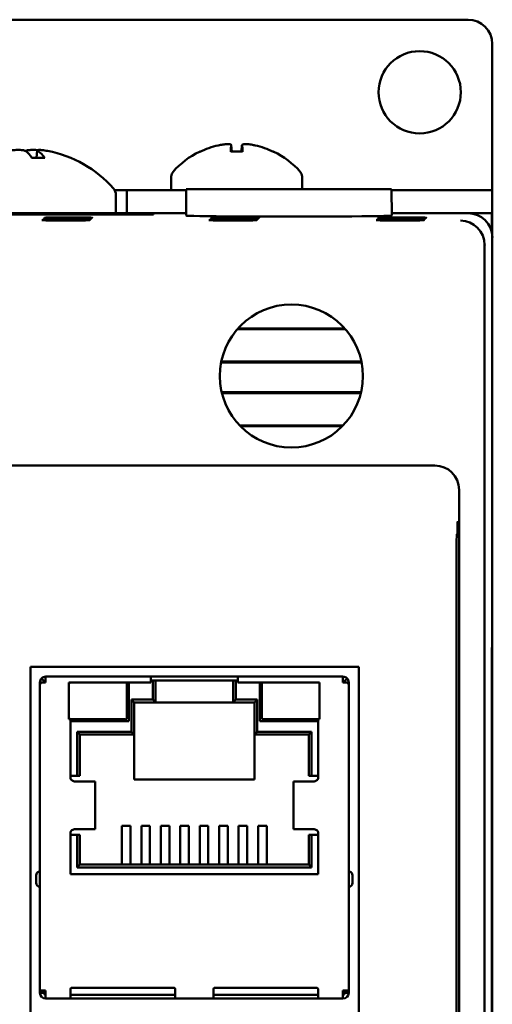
# Model space of a CAD drawing. Header units: inches. Extents: x 1.8 to 24, y 1.2 to 18.
# Tile 6 of 14: x 11.2 to 12.1, y 9.7 to 11.7. Entities that reach past the tile are written whole.
import ezdxf

# ---------------------------------------------------------------- set-up
doc = ezdxf.new("R2010")
doc.units = ezdxf.units.IN
doc.header["$LTSCALE"] = 0.8
doc.header["$MEASUREMENT"] = 0
doc.layers.add('Visible (ANSI)', color=7, linetype='Continuous', lineweight=50)

msp = doc.modelspace()

# ---------------------------------------------------------------- linework, layer by layer
at = {"layer": 'Visible (ANSI)'}
for p, q in [((9.3947, 11.7191), (12.0947, 11.7191)), ((12.1447, 11.6691), (12.1447, 11.3669)), ((11.6056, 11.4597), (11.6068, 11.4467)), ((11.6277, 11.4597), (11.6266, 11.4467)), ((11.2048, 11.449), (11.2035, 11.4339)), ((11.6288, 11.4467), (11.6045, 11.4467)), ((11.2196, 11.4339), (11.1937, 11.4339)), ((11.4817, 11.395), (11.4817, 11.3669)), ((11.7517, 11.395), (11.7517, 11.3691)), ((11.3646, 11.3669), (11.3901, 11.3669)), ((11.3672, 11.3572), (11.3672, 11.3191)), ((11.3901, 11.3669), (11.3901, 11.3191)), ((11.5126, 11.3669), (11.3901, 11.3669)), ((11.5127, 11.3691), (11.5122, 11.3141)), ((11.5127, 11.3691), (11.9367, 11.3691)), ((11.9367, 11.3691), (11.9371, 11.3141)), ((12.0947, 11.3669), (11.9367, 11.3669)), ((12.0947, 11.3669), (12.1447, 11.3669)), ((12.1447, 11.3191), (12.1447, 11.3669)), ((12.1447, 11.3669), (12.1447, 11.3669)), ((11.5122, 11.3191), (10.9521, 11.3191)), ((11.1141, 11.3176), (11.4452, 11.3176)), ((11.4452, 11.3164), (11.1141, 11.3164)), ((11.4452, 11.3176), (11.4452, 11.3164)), ((11.4452, 11.3176), (11.4452, 11.3164)), ((12.0947, 11.3191), (11.9371, 11.3191)), ((12.0947, 11.3191), (12.144, 11.3191)), ((12.144, 11.3191), (12.144, 11.277)), ((12.144, 11.3191), (12.1447, 11.3191)), ((12.1447, 11.2691), (12.1447, 11.3191)), ((12.1447, 10.4491), (12.1447, 11.2691)), ((12.1289, 11.2533), (12.1289, 7.8849)), ((11.8413, 11.0795), (11.6181, 11.0795)), ((11.8399, 11.0811), (11.6195, 11.0811)), ((11.5846, 11.0109), (11.8747, 11.0109)), ((11.5849, 11.0125), (11.8744, 11.0125)), ((11.8736, 10.9491), (11.5857, 10.9491)), ((11.8732, 10.9475), (11.5861, 10.9475)), ((11.6228, 10.8804), (11.8365, 10.8804)), ((11.6244, 10.8788), (11.8349, 10.8788)), ((12.026, 10.7976), (9.4634, 10.7976)), ((12.076, 8.3906), (12.076, 10.7476)), ((12.0728, 10.6569), (12.0715, 10.6556)), ((12.0704, 10.5306), (12.0704, 8.4701)), ((12.1437, 10.3953), (12.1442, 10.4486)), ((12.1438, 10.3932), (12.1442, 10.4437)), ((12.1442, 10.4486), (12.1447, 10.4491)), ((12.1447, 10.4441), (12.1442, 10.4441)), ((12.1447, 10.4441), (12.1442, 10.4437)), ((12.1442, 10.4437), (12.1442, 10.4437)), ((12.1447, 10.4441), (12.1447, 10.4491)), ((12.1447, 8.6941), (12.1447, 10.4441)), ((11.1909, 8.9867), (11.1909, 10.3813)), ((11.1909, 10.3813), (11.8687, 10.3813)), ((11.8687, 10.3813), (11.8687, 8.9867)), ((12.1437, 8.7429), (12.1437, 10.3953)), ((12.1437, 10.3932), (12.1438, 10.3932)), ((12.1438, 10.3932), (12.1438, 8.745)), ((11.4395, 10.3613), (11.2222, 10.3613)), ((11.2222, 10.3613), (11.2222, 10.3494)), ((11.619, 10.3613), (11.4395, 10.3613)), ((11.4395, 10.3613), (11.4395, 10.3494)), ((11.619, 10.3494), (11.619, 10.3613)), ((11.8363, 10.3613), (11.619, 10.3613)), ((11.8363, 10.3613), (11.8363, 10.3494)), ((11.2104, 10.3443), (11.2104, 10.3494)), ((11.2138, 10.3494), (11.2104, 10.3494)), ((11.2104, 9.7128), (11.2104, 10.3443)), ((11.2194, 10.3522), (11.2138, 10.3578)), ((11.2222, 10.3494), (11.2138, 10.3494)), ((11.2704, 10.3494), (11.2704, 10.2731)), ((11.4395, 10.3494), (11.2704, 10.3494)), ((11.3901, 10.277), (11.3901, 10.3455)), ((11.394, 10.3494), (11.394, 10.2691)), ((11.4395, 10.3534), (11.4418, 10.3534)), ((11.4493, 10.3534), (11.4418, 10.3534)), ((11.4434, 10.314), (11.4434, 10.3494)), ((11.4493, 10.3534), (11.4493, 10.3494)), ((11.6092, 10.3534), (11.4493, 10.3534)), ((11.4493, 10.3494), (11.4493, 10.3081)), ((11.6167, 10.3534), (11.6092, 10.3534)), ((11.6092, 10.3494), (11.6092, 10.3534)), ((11.6092, 10.3081), (11.6092, 10.3494)), ((11.6151, 10.3494), (11.6151, 10.314)), ((11.6167, 10.3534), (11.619, 10.3534)), ((11.7881, 10.3494), (11.619, 10.3494)), ((11.6645, 10.3494), (11.6645, 10.2691)), ((11.6684, 10.3455), (11.6684, 10.277)), ((11.7881, 10.2731), (11.7881, 10.3494)), ((11.8447, 10.3494), (11.8363, 10.3494)), ((11.8391, 10.3522), (11.8447, 10.3578)), ((11.8447, 10.3494), (11.8482, 10.3494)), ((11.8482, 10.3494), (11.8482, 10.3443)), ((11.8482, 10.3443), (11.8482, 9.7128)), ((11.3993, 10.2475), (11.3993, 10.314)), ((11.3993, 10.314), (11.4434, 10.314)), ((11.4052, 10.3081), (11.3993, 10.314)), ((11.4493, 10.3081), (11.4052, 10.3081)), ((11.4052, 10.3081), (11.4052, 10.2416)), ((11.4434, 10.314), (11.4493, 10.3081)), ((11.6092, 10.3081), (11.4493, 10.3081)), ((11.6151, 10.314), (11.6092, 10.3081)), ((11.6533, 10.3081), (11.6092, 10.3081)), ((11.6151, 10.314), (11.6592, 10.314)), ((11.6592, 10.314), (11.6533, 10.3081)), ((11.6533, 10.2416), (11.6533, 10.3081)), ((11.6592, 10.314), (11.6592, 10.2475)), ((11.2704, 10.2731), (11.2733, 10.2731)), ((11.2733, 10.2731), (11.2733, 10.1526)), ((11.394, 10.2691), (11.2733, 10.2691)), ((11.2743, 10.2731), (11.3861, 10.2731)), ((11.6645, 10.2691), (11.7852, 10.2691)), ((11.6724, 10.2731), (11.7842, 10.2731)), ((11.7852, 10.2731), (11.7881, 10.2731)), ((11.7852, 10.1526), (11.7852, 10.2731)), ((11.2871, 10.1565), (11.2871, 10.2475)), ((11.2871, 10.2475), (11.3993, 10.2475)), ((11.293, 10.2416), (11.2871, 10.2475)), ((11.293, 10.2416), (11.293, 10.1565)), ((11.4052, 10.2416), (11.293, 10.2416)), ((11.4052, 10.2416), (11.3993, 10.2475)), ((11.4052, 10.2416), (11.4052, 10.1487)), ((11.6592, 10.2475), (11.6533, 10.2416)), ((11.7655, 10.2416), (11.6533, 10.2416)), ((11.6533, 10.1487), (11.6533, 10.2416)), ((11.6592, 10.2475), (11.7714, 10.2475)), ((11.7655, 10.2416), (11.7714, 10.2475)), ((11.7655, 10.1565), (11.7655, 10.2416)), ((11.7714, 10.2475), (11.7714, 10.1565)), ((11.2733, 10.1565), (11.2871, 10.1565)), ((11.2871, 10.1565), (11.293, 10.1565)), ((11.7655, 10.1565), (11.7714, 10.1565)), ((11.7714, 10.1565), (11.7852, 10.1565)), ((11.2926, 10.1447), (11.2836, 10.1447)), ((11.3242, 10.1447), (11.2926, 10.1447)), ((11.3246, 10.1447), (11.3242, 10.1447)), ((11.3246, 10.1447), (11.3246, 10.0463)), ((11.4052, 10.1487), (11.6533, 10.1487)), ((11.7343, 10.1447), (11.7339, 10.1447)), ((11.7339, 10.1447), (11.7339, 10.0463)), ((11.7659, 10.1447), (11.7343, 10.1447)), ((11.7749, 10.1447), (11.7659, 10.1447)), ((11.3798, 10.0096), (11.3798, 10.0531)), ((11.3798, 10.0531), (11.3976, 10.0531)), ((11.3976, 10.0096), (11.3976, 10.0531)), ((11.42, 10.0096), (11.42, 10.0531)), ((11.42, 10.0531), (11.4377, 10.0531)), ((11.4377, 10.0096), (11.4377, 10.0531)), ((11.4602, 10.0096), (11.4602, 10.0531)), ((11.4602, 10.0531), (11.4779, 10.0531)), ((11.4779, 10.0096), (11.4779, 10.0531)), ((11.5003, 10.0531), (11.518, 10.0531)), ((11.5003, 10.0096), (11.5003, 10.0531)), ((11.518, 10.0096), (11.518, 10.0531)), ((11.5582, 10.0531), (11.5405, 10.0531)), ((11.5405, 10.0096), (11.5405, 10.0531)), ((11.5582, 10.0096), (11.5582, 10.0531)), ((11.5983, 10.0531), (11.5806, 10.0531)), ((11.5806, 10.0096), (11.5806, 10.0531)), ((11.5983, 10.0096), (11.5983, 10.0531)), ((11.6385, 10.0531), (11.6208, 10.0531)), ((11.6208, 10.0096), (11.6208, 10.0531)), ((11.6385, 10.0096), (11.6385, 10.0531)), ((11.6787, 10.0531), (11.6609, 10.0531)), ((11.6609, 10.0096), (11.6609, 10.0531)), ((11.6787, 10.0096), (11.6787, 10.0531)), ((11.2733, 10.0384), (11.2733, 9.953)), ((11.2871, 10.0345), (11.2733, 10.0345)), ((11.2836, 10.0463), (11.2926, 10.0463)), ((11.2871, 9.9668), (11.2871, 10.0345)), ((11.293, 10.0345), (11.2871, 10.0345)), ((11.3242, 10.0463), (11.2926, 10.0463)), ((11.293, 10.0345), (11.293, 9.9727)), ((11.3246, 10.0463), (11.3242, 10.0463)), ((11.7343, 10.0463), (11.7339, 10.0463)), ((11.7659, 10.0463), (11.7343, 10.0463)), ((11.7714, 10.0345), (11.7655, 10.0345)), ((11.7655, 9.9727), (11.7655, 10.0345)), ((11.7659, 10.0463), (11.7749, 10.0463)), ((11.7852, 10.0345), (11.7714, 10.0345)), ((11.7714, 10.0345), (11.7714, 9.9668)), ((11.7852, 9.953), (11.7852, 10.0384)), ((11.3798, 10.0096), (11.3798, 9.9872)), ((11.3976, 10.0096), (11.3976, 9.9872)), ((11.42, 10.0096), (11.42, 9.9872)), ((11.4377, 10.0096), (11.4377, 9.9872)), ((11.4602, 10.0096), (11.4602, 9.9872)), ((11.4779, 10.0096), (11.4779, 9.9872)), ((11.5003, 10.0096), (11.5003, 9.9872)), ((11.518, 10.0096), (11.518, 9.9872)), ((11.5405, 10.0096), (11.5405, 9.9872)), ((11.5582, 10.0096), (11.5582, 9.9872)), ((11.5806, 10.0096), (11.5806, 9.9872)), ((11.5983, 10.0096), (11.5983, 9.9872)), ((11.6208, 10.0096), (11.6208, 9.9872)), ((11.6385, 10.0096), (11.6385, 9.9872)), ((11.6609, 10.0096), (11.6609, 9.9872)), ((11.6787, 10.0096), (11.6787, 9.9872)), ((11.293, 9.9727), (11.2871, 9.9668)), ((11.293, 9.9727), (11.7655, 9.9727)), ((11.3798, 9.9727), (11.3798, 9.9872)), ((11.3976, 9.9727), (11.3976, 9.9872)), ((11.42, 9.9727), (11.42, 9.9872)), ((11.4377, 9.9727), (11.4377, 9.9872)), ((11.4602, 9.9727), (11.4602, 9.9872)), ((11.4779, 9.9727), (11.4779, 9.9872)), ((11.5003, 9.9727), (11.5003, 9.9872)), ((11.518, 9.9727), (11.518, 9.9872)), ((11.5405, 9.9727), (11.5405, 9.9872)), ((11.5582, 9.9727), (11.5582, 9.9872)), ((11.5806, 9.9727), (11.5806, 9.9872)), ((11.5983, 9.9727), (11.5983, 9.9872)), ((11.6208, 9.9727), (11.6208, 9.9872)), ((11.6385, 9.9727), (11.6385, 9.9872)), ((11.6609, 9.9727), (11.6609, 9.9872)), ((11.6787, 9.9727), (11.6787, 9.9872)), ((11.7655, 9.9727), (11.7714, 9.9668)), ((11.2733, 9.953), (11.7852, 9.953)), ((11.7714, 9.9668), (11.2871, 9.9668)), ((11.2025, 9.9506), (11.2025, 9.9349)), ((11.856, 9.9349), (11.856, 9.9506)), ((11.2104, 9.7077), (11.2104, 9.7128)), ((11.2222, 9.7128), (11.2104, 9.7128)), ((11.2182, 9.7077), (11.2104, 9.7077)), ((11.2182, 9.7077), (11.2182, 9.7128)), ((11.2194, 9.7128), (11.2194, 9.7077)), ((11.2222, 9.7077), (11.2194, 9.7077)), ((11.2222, 9.7128), (11.2222, 9.7077)), ((11.2222, 9.6959), (11.2222, 9.7077)), ((11.2733, 9.7144), (11.2733, 9.7077)), ((11.2733, 9.6959), (11.2733, 9.7077)), ((11.4859, 9.7183), (11.2773, 9.7183)), ((11.4899, 9.7077), (11.4899, 9.7144)), ((11.4899, 9.7077), (11.4899, 9.6959)), ((11.5686, 9.7077), (11.5686, 9.7144)), ((11.5686, 9.7077), (11.5686, 9.6959)), ((11.5726, 9.7183), (11.7812, 9.7183)), ((11.7852, 9.7144), (11.7852, 9.7077)), ((11.7852, 9.6959), (11.7852, 9.7077)), ((11.8363, 9.7128), (11.8482, 9.7128)), ((11.8363, 9.7128), (11.8363, 9.7077)), ((11.8363, 9.7077), (11.8391, 9.7077)), ((11.8363, 9.7077), (11.8363, 9.6959)), ((11.8391, 9.7077), (11.8391, 9.7128)), ((11.8403, 9.7128), (11.8403, 9.7077)), ((11.8403, 9.7077), (11.8482, 9.7077)), ((11.8482, 9.7128), (11.8482, 9.7077)), ((11.2733, 9.6959), (11.2222, 9.6959)), ((11.2733, 9.7038), (11.4899, 9.7038)), ((11.2733, 9.6959), (11.2773, 9.6959)), ((11.2773, 9.6959), (11.4859, 9.6959)), ((11.4859, 9.6959), (11.4899, 9.6959)), ((11.5686, 9.6959), (11.4899, 9.6959)), ((11.5686, 9.7038), (11.7852, 9.7038)), ((11.5726, 9.6959), (11.5686, 9.6959)), ((11.7812, 9.6959), (11.5726, 9.6959)), ((11.7852, 9.6959), (11.7812, 9.6959)), ((11.8363, 9.6959), (11.7852, 9.6959))]:
    msp.add_line(p, q, dxfattribs=at)
for centre, radius in [((11.9947, 11.5691), 0.085), ((11.7297, 10.9826), 0.1478)]:
    msp.add_circle(centre, radius, dxfattribs=at)
for centre, radius, start, end in [((12.0947, 11.6691), 0.05, 0, 90), ((11.1807, 11.2096), 0.2425, 41.5409, 79.1734), ((11.6167, 11.2884), 0.1755, 115.9738, 138.3884), ((11.5423, 11.4411), 0.0056, 93.0312, 115.9738), ((11.6911, 11.4411), 0.0056, 64.0262, 86.9688), ((11.6167, 11.2884), 0.1755, 41.6116, 64.0262), ((11.4967, 11.395), 0.015, 138.3884, 180), ((11.7367, 11.395), 0.015, 0, 41.6116), ((11.3472, 11.3572), 0.02, 0, 41.5409), ((11.2222, 10.3494), 0.0118, 90, 135), ((11.8363, 10.3494), 0.0118, 45, 90), ((11.2261, 10.3455), 0.00787, 120, 150), ((11.2222, 10.3494), 0.00394, 90, 135), ((11.2743, 10.3455), 0.00394, 90, 180), ((11.3861, 10.3455), 0.00394, 0, 90), ((11.6724, 10.3455), 0.00394, 90, 180), ((11.7842, 10.3455), 0.00394, 0, 90), ((11.8363, 10.3494), 0.00394, 45, 90), ((11.8324, 10.3455), 0.00787, 30, 60), ((11.2743, 10.277), 0.00394, 180, 270), ((11.3861, 10.277), 0.00394, 270, 0), ((11.6724, 10.277), 0.00394, 180, 270), ((11.7842, 10.277), 0.00394, 270, 0), ((11.2104, 9.9506), 0.00787, 90, 180), ((11.8482, 9.9506), 0.00787, 0, 90), ((11.2104, 9.9349), 0.00787, 180, 270), ((11.8482, 9.9349), 0.00787, 270, 0), ((11.2222, 9.7077), 0.0118, 180, 270), ((11.2222, 9.7077), 0.00394, 180, 270), ((11.2773, 9.7144), 0.00394, 90, 180), ((11.4859, 9.7144), 0.00394, 0, 90), ((11.5726, 9.7144), 0.00394, 90, 180), ((11.7812, 9.7144), 0.00394, 0, 90), ((11.8363, 9.7077), 0.0118, 270, 0), ((11.8363, 9.7077), 0.00394, 270, 0)]:
    msp.add_arc(centre, radius, start, end, dxfattribs=at)
for centre, major_axis, ratio, start_param, end_param in [((11.6163, 11.2889), (0.1419, 0.103), 0.994184, 1.162703, 1.391464), ((11.623, 11.2889), (-0.0153, 0.1747), 0.063267, 0.217042, 0.445804), ((11.6104, 11.2889), (0.0153, 0.1747), 0.063267, 5.837382, 6.066143), ((11.6171, 11.2889), (0.1419, -0.103), 0.994184, 1.750128, 1.978889), ((11.1899, 11.2105), (-0.0218, 0.2413), 0.24677, 5.8685, 6.067399), ((11.1716, 11.2105), (0.0223, 0.2412), 0.325805, 5.920934, 6.119834), ((12.0947, 11.2691), (0.0354, 0.0354), 0.999924, 5.497825, 7.068545), ((11.7247, 11.3141), (-0.2125, 0), 0.008727, 6.283109, 9.424854), ((12.0793, 11.2537), (-0.0192, 0.0463), 0.987735, 4.324034, 5.886104), ((12.0789, 11.2533), (0.0354, 0.0354), 0.999924, 5.497825, 5.506476), ((12.026, 10.7476), (0.0354, 0.0354), 0.999924, 5.497825, 7.068545), ((12.0715, 10.5306), (0, 0.125), 0.008727, 0.008727, 1.570796), ((11.4418, 10.3494), (0, 0.00394), 0.414214, 4.712389, 6.283185), ((11.6167, 10.3494), (0, 0.00394), 0.414214, 0, 1.570796)]:
    msp.add_ellipse(centre, major_axis=major_axis, ratio=ratio, start_param=start_param, end_param=end_param, dxfattribs=at)
for centre in [(11.2639, 11.3046), (11.2656, 11.3063), (11.2673, 11.3081), (11.2691, 11.3098), (11.6089, 11.3046), (11.6106, 11.3063), (11.6123, 11.3081), (11.6141, 11.3098), (11.9539, 11.3046), (11.9556, 11.3063), (11.9573, 11.3081), (11.9591, 11.3098)]:
    msp.add_ellipse(centre, major_axis=(-0.0494, 0), ratio=0.008727, dxfattribs=at)
for points, knots in [([(11.5786, 11.4593), (11.5817, 11.4601), (11.5851, 11.4607), (11.5915, 11.4616), (11.5945, 11.4618), (11.5993, 11.4619), (11.6014, 11.4618), (11.6044, 11.4612), (11.6053, 11.4606), (11.6056, 11.4598), (11.6057, 11.4596), (11.6056, 11.4593)], [0, 0, 0, 0, 0.0245201, 0.0245201, 0.0490401, 0.0490401, 0.0733788, 0.0733788, 0.0977174, 0.0977174, 0.1059587, 0.1059587, 0.1059587, 0.1059587]), ([(11.6277, 11.4593), (11.6276, 11.4601), (11.628, 11.4607), (11.6303, 11.4616), (11.6321, 11.4618), (11.6363, 11.4619), (11.639, 11.4618), (11.6451, 11.4612), (11.6484, 11.4606), (11.6526, 11.4598), (11.6537, 11.4596), (11.6548, 11.4593)], [0, 0, 0, 0, 0.0245201, 0.0245201, 0.0490401, 0.0490401, 0.0733788, 0.0733788, 0.0977174, 0.0977174, 0.1059587, 0.1059587, 0.1059587, 0.1059587]), ([(11.1403, 11.4473), (11.144, 11.4481), (11.1483, 11.4488), (11.1567, 11.4497), (11.1608, 11.4499), (11.168, 11.45), (11.1715, 11.4499), (11.1771, 11.4491), (11.1793, 11.4485), (11.1809, 11.4476), (11.1812, 11.4475), (11.1814, 11.4473)], [0, 0, 0, 0, 0.030458, 0.030458, 0.060916, 0.060916, 0.0912553, 0.0912553, 0.1215946, 0.1215946, 0.1282974, 0.1282974, 0.1282974, 0.1282974]), ([(11.2053, 11.4496), (11.2024, 11.4498), (11.1995, 11.45), (11.1933, 11.45), (11.1898, 11.4499), (11.1842, 11.4491), (11.1821, 11.4485), (11.1807, 11.4478), (11.1807, 11.4478), (11.1807, 11.4478)], [0.03899714, 0.03899714, 0.03899714, 0.03899714, 0.06091597, 0.06091597, 0.0912553, 0.0912553, 0.12159464, 0.12159464, 0.12200406, 0.12200406, 0.12200406, 0.12200406]), ([(11.2064, 11.4473), (11.2052, 11.4481), (11.2046, 11.4488), (11.2052, 11.4497), (11.2063, 11.4499), (11.2098, 11.45), (11.2124, 11.4499), (11.2187, 11.4491), (11.2224, 11.4485), (11.2261, 11.4478), (11.2262, 11.4478), (11.2262, 11.4478)], [0, 0, 0, 0, 0.030458, 0.030458, 0.060916, 0.060916, 0.0912553, 0.0912553, 0.1215946, 0.1215946, 0.1220041, 0.1220041, 0.1220041, 0.1220041]), ([(11.6044, 11.4462), (11.6044, 11.4462), (11.6044, 11.4463), (11.6044, 11.4466), (11.6044, 11.4467), (11.6045, 11.4467)], [0.015061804, 0.015061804, 0.015061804, 0.015061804, 0.015911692, 0.015911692, 0.021209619, 0.021209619, 0.021209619, 0.021209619]), ([(11.6288, 11.4467), (11.6289, 11.4467), (11.6289, 11.4466), (11.6289, 11.4463), (11.629, 11.4462), (11.629, 11.4462)], [0.063402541, 0.063402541, 0.063402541, 0.063402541, 0.068700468, 0.068700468, 0.069550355, 0.069550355, 0.069550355, 0.069550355]), ([(11.2196, 11.4339), (11.2199, 11.4339), (11.2201, 11.4338), (11.2203, 11.4335), (11.2203, 11.4335), (11.2203, 11.4335)], [0.070224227, 0.070224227, 0.070224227, 0.070224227, 0.076097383, 0.076097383, 0.076126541, 0.076126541, 0.076126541, 0.076126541]), ([(12.0728, 10.6569), (12.0728, 10.6569), (12.0729, 10.6577), (12.073, 10.6616), (12.073, 10.6647), (12.0731, 10.6721), (12.0731, 10.6772), (12.0732, 10.6822), (12.0732, 10.6822), (12.0732, 10.6823)], [0, 0, 0, 0, 0.0302867, 0.0302867, 0.0656682, 0.0656682, 0.1146511, 0.1146511, 0.1151055, 0.1151055, 0.1151055, 0.1151055]), ([(11.2194, 10.3522), (11.219, 10.3519), (11.2187, 10.3514), (11.2183, 10.3505), (11.2182, 10.35), (11.2182, 10.3494)], [-0.01526468, -0.01526468, -0.01526468, -0.01526468, -0.00763234, -0.00763234, 0, 0, 0, 0]), ([(11.8403, 10.3494), (11.8403, 10.35), (11.8402, 10.3505), (11.8398, 10.3514), (11.8395, 10.3519), (11.8391, 10.3522)], [-0.01526468, -0.01526468, -0.01526468, -0.01526468, -0.00763234, -0.00763234, 0, 0, 0, 0]), ([(11.2733, 10.1526), (11.2733, 10.1505), (11.2745, 10.1485), (11.2785, 10.1456), (11.2811, 10.1447), (11.2836, 10.1447)], [0, 0, 0, 0, 0.5, 0.5, 1, 1, 1, 1]), ([(11.7749, 10.1447), (11.7774, 10.1447), (11.7801, 10.1456), (11.784, 10.1485), (11.7852, 10.1505), (11.7852, 10.1526)], [0, 0, 0, 0, 0.5, 0.5, 1, 1, 1, 1]), ([(11.2836, 10.0463), (11.2811, 10.0463), (11.2785, 10.0454), (11.2745, 10.0425), (11.2733, 10.0405), (11.2733, 10.0384)], [0, 0, 0, 0, 0.5, 0.5, 1, 1, 1, 1]), ([(11.7852, 10.0384), (11.7852, 10.0405), (11.784, 10.0425), (11.7801, 10.0454), (11.7774, 10.0463), (11.7749, 10.0463)], [0, 0, 0, 0, 0.5, 0.5, 1, 1, 1, 1])]:
    msp.add_open_spline(points, degree=3, knots=knots, dxfattribs=at)
for points in [[(11.2138, 10.3578), (11.2116, 10.3556), (11.2104, 10.3526), (11.2104, 10.3494)], [(11.2104, 10.3443), (11.2104, 10.346), (11.2116, 10.3477), (11.2138, 10.3494)], [(11.8482, 10.3494), (11.8482, 10.3526), (11.8469, 10.3556), (11.8447, 10.3578)], [(11.8447, 10.3494), (11.8469, 10.3477), (11.8482, 10.346), (11.8482, 10.3443)]]:
    msp.add_open_spline(points, degree=3, dxfattribs=at)

doc.saveas('drawing.dxf')
